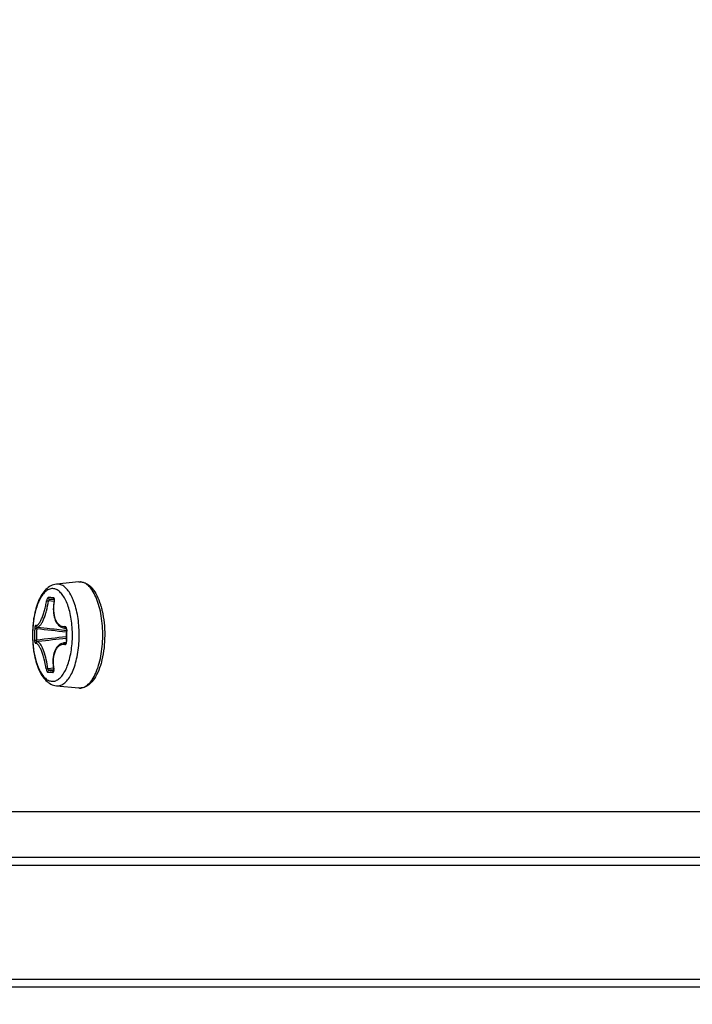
# Model space of a CAD drawing. Header units: millimetres. Extents: x 0 to 420, y 0 to 297.
# Tile 7 of 256: x 88.09 to 92.5, y 56.04 to 62.5. Entities that reach past the tile are written whole.
import ezdxf

# ---------------------------------------------------------------- set-up
doc = ezdxf.new("R2010")
doc.units = ezdxf.units.MM
doc.header["$LTSCALE"] = 23.1
doc.layers.get('0').update_dxf_attribs({"linetype": 'CONTINUOUS'})
doc.layers.add('DIM_PILOTEES', color=7, linetype='CONTINUOUS')
doc.styles.add('TEXTSTYLE_3', font='txt', dxfattribs={"width": 1.071429})
doc.styles.add('TEXTSTYLE_5', font='txt', dxfattribs={"width": 1.142857})
doc.styles.add('TEXTSTYLE_9', font='txt', dxfattribs={"width": 0.952381})
doc.dimstyles.new('DIMSTYLE_2', dxfattribs={"dimtxt": 2.5, "dimasz": 0.1875, "dimexe": 0.125, "dimexo": 0.0625, "dimgap": 1.25, "dimtad": 0, "dimtih": 1, "dimtoh": 1, "dimdsep": 46, "dimtxsty": 'TEXTSTYLE_3', "dimblk": '_FILLED', "dimblk1": '_FILLED', "dimblk2": '_FILLED', "dimcen": 0.09, "dimazin": 2, "dimtfac": 1, "dimtofl": 0, "dimtmove": 0, "dimatfit": 3, "dimldrblk": '_FILLED', "dimfxl": 1, "dimtolj": 1, "dimarcsym": 0})
doc.dimstyles.new('DIMSTYLE_4', dxfattribs={"dimtxt": 2.5, "dimasz": 0.1875, "dimexe": 0.125, "dimexo": 0.0625, "dimgap": 1.25, "dimtad": 0, "dimtih": 1, "dimtoh": 1, "dimdsep": 46, "dimtxsty": 'TEXTSTYLE_5', "dimblk": '_FILLED', "dimblk1": '_FILLED', "dimblk2": '_FILLED', "dimcen": 0.09, "dimazin": 2, "dimtfac": 1, "dimtofl": 0, "dimtmove": 0, "dimatfit": 3, "dimldrblk": '_FILLED', "dimfxl": 1, "dimtolj": 1, "dimarcsym": 0})
doc.dimstyles.new('DIMSTYLE_8', dxfattribs={"dimtxt": 2.5, "dimasz": 0.1875, "dimexe": 0.125, "dimexo": 0.0625, "dimgap": 1.25, "dimtad": 0, "dimtih": 1, "dimtoh": 1, "dimdsep": 46, "dimtxsty": 'TEXTSTYLE_9', "dimblk": '_FILLED', "dimblk1": '_FILLED', "dimblk2": '_FILLED', "dimcen": 0.09, "dimazin": 2, "dimtfac": 1, "dimtofl": 0, "dimtmove": 0, "dimatfit": 3, "dimldrblk": '_FILLED', "dimfxl": 1, "dimtolj": 1, "dimarcsym": 0})

# ---------------------------------------------------------------- blocks, each defined once
blk = doc.blocks.new('_FILLED')
at = {"color": 0, "linetype": 'BYBLOCK'}
blk.add_solid([(0, 0), (-1, 0.167), (-1, -0.167)], dxfattribs=at)
blk = doc.blocks.new('*D9')
at = {"layer": 'DIM_PILOTEES', "color": 2, "linetype": 'CONTINUOUS'}
for p, q in [((67.0415, 106.0416), (64.0594, 106.0416)), ((64.1844, 106.0416), (64.1844, 83.7884)), ((124.0627, 106.0416), (67.0415, 106.0416)), ((64.1844, 53.2465), (64.1844, 78.7884)), ((67.0415, 53.2465), (64.0594, 53.2465)), ((101.3091, 53.2465), (67.0415, 53.2465))]:
    blk.add_line(p, q, dxfattribs=at)
at = {"layer": 'DIM_PILOTEES', "color": 2, "linetype": 'CONTINUOUS', "xscale": 0.1875, "yscale": 0.1875, "zscale": 0.1875}
for p, rotation in [((64.1844, 106.0416), 90), ((64.1844, 53.2465), 270)]:
    blk.add_blockref('_FILLED', p, dxfattribs=dict(at, rotation=rotation))
at = {"layer": 'DIM_PILOTEES', "color": 2, "linetype": 'CONTINUOUS', "insert": (64.1844, 82.5384), "char_height": 2.5, "width": 8.571429, "attachment_point": 2, "line_spacing_factor": 0.9, "style": 'TEXTSTYLE_5'}
blk.add_mtext('{\\ftxt;\\W0.0001;\\H0.0001;\\~}{\\ftxt;\\W2.2857142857;\\H2.5; }{\\ftxt;\\W0.0001;\\H0.0001;\\~}', dxfattribs=at)
blk = doc.blocks.new('*D10')
at = {"layer": 'DIM_PILOTEES', "color": 2, "linetype": 'CONTINUOUS'}
for p, q in [((71.9766, 76.601), (71.9766, 41.9453)), ((176.2736, 76.5867), (176.2736, 41.9453)), ((71.9766, 42.0703), (119.0882, 42.0703)), ((176.2736, 42.0703), (128.7311, 42.0703))]:
    blk.add_line(p, q, dxfattribs=at)
at = {"layer": 'DIM_PILOTEES', "color": 2, "linetype": 'CONTINUOUS', "xscale": 0.1875, "yscale": 0.1875, "zscale": 0.1875, "rotation": 180}
blk.add_blockref('_FILLED', (71.9766, 42.0703), dxfattribs=at)
at = {"layer": 'DIM_PILOTEES', "color": 2, "linetype": 'CONTINUOUS', "xscale": 0.1875, "yscale": 0.1875, "zscale": 0.1875}
blk.add_blockref('_FILLED', (176.2736, 42.0703), dxfattribs=at)
at = {"layer": 'DIM_PILOTEES', "color": 2, "linetype": 'CONTINUOUS', "insert": (123.9097, 43.3203), "char_height": 2.5, "width": 10.714286, "attachment_point": 2, "line_spacing_factor": 0.9, "style": 'TEXTSTYLE_9'}
blk.add_mtext('{\\ftxt;\\W0.0001;\\H0.0001;\\~}{\\ftxt;\\W2.8571428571;\\H2.5; }{\\ftxt;\\W0.0001;\\H0.0001;\\~}', dxfattribs=at)
blk = doc.blocks.new('*D12')
at = {"layer": 'DIM_PILOTEES', "color": 2, "linetype": 'CONTINUOUS'}
for p, q in [((78.3252, 76.5945), (78.3252, 48.861)), ((169.9252, 76.5945), (169.9252, 48.861)), ((78.3252, 48.986), (119.8523, 48.986)), ((169.9252, 48.986), (127.7094, 48.986))]:
    blk.add_line(p, q, dxfattribs=at)
at = {"layer": 'DIM_PILOTEES', "color": 2, "linetype": 'CONTINUOUS', "xscale": 0.1875, "yscale": 0.1875, "zscale": 0.1875, "rotation": 180}
blk.add_blockref('_FILLED', (78.3252, 48.986), dxfattribs=at)
at = {"layer": 'DIM_PILOTEES', "color": 2, "linetype": 'CONTINUOUS', "xscale": 0.1875, "yscale": 0.1875, "zscale": 0.1875}
blk.add_blockref('_FILLED', (169.9252, 48.986), dxfattribs=at)
at = {"layer": 'DIM_PILOTEES', "color": 2, "linetype": 'CONTINUOUS', "insert": (123.7808, 50.236), "char_height": 2.5, "width": 8.035714, "attachment_point": 2, "line_spacing_factor": 0.9, "style": 'TEXTSTYLE_3'}
blk.add_mtext('{\\ftxt;\\W0.0001;\\H0.0001;\\~}{\\ftxt;\\W2.1428571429;\\H2.5; }{\\ftxt;\\W0.0001;\\H0.0001;\\~}', dxfattribs=at)

msp = doc.modelspace()

# ---------------------------------------------------------------- linework, layer by layer
at = {"color": 7, "linetype": 'CONTINUOUS'}
for p, q in [((88.4777, 58.8144), (88.3299, 58.8)), ((88.4777, 58.8144), (88.4888, 58.8147)), ((88.3155, 58.6965), (88.2853, 58.6999)), ((88.3148, 58.7002), (88.3148, 58.7003)), ((88.3148, 58.7003), (88.3148, 58.7001)), ((88.3148, 58.7001), (88.315, 58.6997)), ((88.315, 58.6997), (88.3152, 58.699)), ((88.3143, 58.6859), (88.2778, 58.6897)), ((88.3143, 58.6859), (88.2778, 58.6897)), ((88.3096, 58.6494), (88.3092, 58.6358)), ((88.3092, 58.6358), (88.3096, 58.6225)), ((88.3108, 58.6632), (88.3096, 58.6494)), ((88.3127, 58.6771), (88.3108, 58.6632)), ((88.3151, 58.6904), (88.3127, 58.6771)), ((88.3138, 58.6987), (88.3152, 58.6986)), ((88.316, 58.6888), (88.3149, 58.689)), ((88.3153, 58.6922), (88.3151, 58.6904)), ((88.3152, 58.699), (88.3153, 58.6981)), ((88.3153, 58.6981), (88.3155, 58.6969)), ((88.3155, 58.6939), (88.3153, 58.6922)), ((88.3155, 58.6969), (88.3155, 58.6955)), ((88.3155, 58.6955), (88.3155, 58.6939)), ((88.3096, 58.6225), (88.3107, 58.6096)), ((88.3107, 58.6096), (88.3125, 58.5971)), ((88.3125, 58.5971), (88.315, 58.5852)), ((88.315, 58.5852), (88.3183, 58.574)), ((88.3183, 58.574), (88.3222, 58.5634)), ((88.1872, 58.5096), (88.2002, 58.509)), ((88.2003, 58.5194), (88.2027, 58.5189)), ((88.2009, 58.5182), (88.2007, 58.5174)), ((88.2027, 58.5189), (88.2037, 58.5187)), ((88.2037, 58.5187), (88.2681, 58.5112)), ((88.2681, 58.5112), (88.268, 58.5112)), ((88.3222, 58.5634), (88.3269, 58.5537)), ((88.3269, 58.5537), (88.3321, 58.5448)), ((88.3321, 58.5448), (88.338, 58.5368)), ((88.338, 58.5368), (88.3444, 58.5298)), ((88.3444, 58.5298), (88.3513, 58.5239)), ((88.3513, 58.5239), (88.3587, 58.5191)), ((88.3587, 58.5191), (88.3664, 58.5153)), ((88.3664, 58.5153), (88.3745, 58.5126)), ((88.3745, 58.5126), (88.3827, 58.5112)), ((88.3826, 58.5112), (88.3936, 58.5099)), ((88.3926, 58.5112), (88.3927, 58.5111)), ((88.3927, 58.5111), (88.3929, 58.5109)), ((88.3929, 58.5109), (88.3928, 58.5109)), ((88.3929, 58.5109), (88.3933, 58.5103)), ((88.3933, 58.5103), (88.3938, 58.5095)), ((88.3938, 58.5095), (88.3942, 58.5085)), ((88.3942, 58.5085), (88.3946, 58.5072)), ((88.3946, 58.5072), (88.395, 58.5057)), ((88.395, 58.5057), (88.3952, 58.5041)), ((88.3947, 58.4757), (88.3945, 58.4623)), ((88.3945, 58.4623), (88.3945, 58.4488)), ((88.3945, 58.4488), (88.3946, 58.4353)), ((88.395, 58.4892), (88.3947, 58.4757)), ((88.3954, 58.5006), (88.395, 58.4892)), ((88.3952, 58.5041), (88.3954, 58.5023)), ((88.3954, 58.5023), (88.3954, 58.5006)), ((88.3974, 58.5005), (88.3954, 58.5006)), ((88.2007, 58.4223), (88.201, 58.4222)), ((88.201, 58.4222), (88.2007, 58.4222)), ((88.2013, 58.4223), (88.201, 58.4222)), ((88.2013, 58.4223), (88.2117, 58.4235)), ((88.204, 58.4223), (88.2013, 58.4223)), ((88.3309, 58.3839), (88.3255, 58.3754)), ((88.3368, 58.3914), (88.3309, 58.3839)), ((88.3433, 58.3979), (88.3368, 58.3914)), ((88.3503, 58.4034), (88.3433, 58.3979)), ((88.3577, 58.4079), (88.3503, 58.4034)), ((88.3656, 58.4112), (88.3577, 58.4079)), ((88.3737, 58.4134), (88.3656, 58.4112)), ((88.3785, 58.4141), (88.3737, 58.4134)), ((88.3784, 58.4141), (88.3934, 58.4159)), ((88.3923, 58.4141), (88.392, 58.414)), ((88.3926, 58.4143), (88.3923, 58.414)), ((88.393, 58.415), (88.3926, 58.4143)), ((88.3935, 58.416), (88.393, 58.415)), ((88.3939, 58.4172), (88.3935, 58.416)), ((88.3943, 58.4185), (88.3939, 58.4172)), ((88.3945, 58.4201), (88.3943, 58.4185)), ((88.3947, 58.4218), (88.3945, 58.4201)), ((88.3946, 58.4353), (88.3948, 58.4237)), ((88.3948, 58.4237), (88.3947, 58.4218)), ((88.3968, 58.4236), (88.3948, 58.4237)), ((88.3084, 58.321), (88.3071, 58.3083)), ((88.3104, 58.3332), (88.3084, 58.321)), ((88.3131, 58.3448), (88.3104, 58.3332)), ((88.3166, 58.3558), (88.3131, 58.3448)), ((88.3207, 58.366), (88.3166, 58.3558)), ((88.3255, 58.3754), (88.3207, 58.366)), ((88.3102, 58.2489), (88.2743, 58.2452)), ((88.3102, 58.2489), (88.2743, 58.2452)), ((88.3071, 58.3083), (88.3065, 58.2952)), ((88.3065, 58.2952), (88.3067, 58.2817)), ((88.3067, 58.2817), (88.3076, 58.268)), ((88.3076, 58.268), (88.3093, 58.2542)), ((88.3093, 58.2542), (88.3113, 58.2421)), ((88.3118, 58.2379), (88.2816, 58.2347)), ((88.3118, 58.2379), (88.2816, 58.2347)), ((88.3113, 58.2318), (88.3112, 58.2314)), ((88.3113, 58.2421), (88.3116, 58.2402)), ((88.3125, 58.2421), (88.3113, 58.2421)), ((88.3115, 58.2325), (88.3113, 58.2318)), ((88.3117, 58.2335), (88.3115, 58.2325)), ((88.3116, 58.2402), (88.3118, 58.2382)), ((88.3118, 58.2348), (88.3117, 58.2335)), ((88.3118, 58.2382), (88.3119, 58.2364)), ((88.3119, 58.2364), (88.3118, 58.2348)), ((88.3132, 58.2345), (88.3129, 58.2393)), ((88.3299, 58.1331), (88.4777, 58.1188)), ((88.3299, 58.1331), (88.3332, 58.1329)), ((88.4819, 58.1185), (88.4777, 58.1188)), ((163.5752, 57.3066), (84.6752, 57.3066)), ((163.5752, 57.0066), (84.6752, 57.0066)), ((86.374, 56.9566), (96.6195, 56.9566)), ((96.6195, 56.2066), (86.374, 56.2066)), ((96.5694, 56.1566), (86.4238, 56.1566))]:
    msp.add_line(p, q, dxfattribs=at)
for centre, radius, start, end in [((88.3358, 58.7384), 0.0619, 87.54974, 95.53997), ((88.4838, 58.7502), 0.0644, 85.5449, 87.53715), ((88.164, 55.7115), 3.0025, 87.53024, 87.83536), ((88.1744, 55.7591), 2.9429, 87.53046, 87.83923), ((88.1331, 54.9888), 3.7258, 87.27165, 87.53472), ((88.1492, 55.1667), 3.5358, 87.33272, 87.5371), ((88.3192, 58.7067), 0.00826, 239.99122, 252.52279), ((88.2736, 58.6976), 0.0433, 348.36471, 350.2371), ((88.2728, 58.6977), 0.0441, 350.23447, 352.16776), ((88.0602, 58.495), 0.5839, 12.80418, 13.26785), ((89.4524, 58.4611), 1.2661, 177.80424, 181.28767), ((89.4549, 58.4609), 1.2556, 177.80205, 181.28548), ((89.9687, 73.113), 14.7107, 263.09527, 263.85862), ((90.1559, 74.7284), 16.3266, 263.36034, 263.80923), ((88.389, 58.5672), 0.0564, 263.5338, 273.77343), ((88.3937, 58.5174), 0.00656, 260.36738, 261.95936), ((88.3929, 58.5066), 0.00435, 90.79436, 92.34679), ((89.9124, 43.7659), 14.7665, 95.9, 96.66073), ((90.0025, 43.0165), 15.5107, 95.95049, 96.6298), ((89.7958, 58.4509), 1.3993, 177.9671, 181.11891), ((87.7312, 58.4666), 0.7035, 356.24278, 3.15036), ((87.7061, 58.4666), 0.7732, 356.9706, 2.47802), ((88.3924, 58.4184), 0.00439, 264.56723, 269.26128), ((88.3509, 59.6523), 1.4317, 266.90231, 267.54238), ((88.3577, 59.6375), 1.4049, 266.89696, 267.54392), ((88.3638, 59.9598), 1.7395, 267.55205, 268.11538), ((88.3696, 59.9174), 1.685, 267.54838, 268.0305), ((88.2692, 58.2339), 0.044, 6.99285, 10.73697), ((88.4838, 58.1827), 0.0642, 267.53833, 268.31469)]:
    msp.add_arc(centre, radius, start, end, dxfattribs=at)
for points, knots in [([(88.3299, 58.8), (88.317, 58.7988), (88.2912, 58.7906), (88.2589, 58.7655), (88.2325, 58.7309), (88.2111, 58.6887), (88.1942, 58.6398), (88.1774, 58.5656), (88.1694, 58.4666), (88.1774, 58.3676), (88.1942, 58.2933), (88.2111, 58.2444), (88.2325, 58.2022), (88.2589, 58.1677), (88.2912, 58.1425), (88.317, 58.1344), (88.3299, 58.1331)], [0, 0, 0, 0, 0.048999, 0.099222, 0.15299, 0.212252, 0.277583, 0.34837, 0.500006, 0.65164, 0.722426, 0.787756, 0.847015, 0.900781, 0.950999, 1, 1, 1, 1]), ([(88.3064, 58.7706), (88.2978, 58.7709), (88.279, 58.7671), (88.2537, 58.7493), (88.2312, 58.7213), (88.2115, 58.684), (88.1953, 58.6387), (88.1832, 58.587), (88.1755, 58.5308), (88.1716, 58.4529), (88.1772, 58.3758), (88.1927, 58.3037), (88.2082, 58.2571), (88.2273, 58.2182), (88.2493, 58.1884), (88.274, 58.1685), (88.2928, 58.163), (88.3016, 58.1626)], [0, 0, 0, 0, 0.036611, 0.078228, 0.128201, 0.187532, 0.255678, 0.331164, 0.411923, 0.495532, 0.660723, 0.737372, 0.807034, 0.868099, 0.919813, 0.962826, 1, 1, 1, 1]), ([(88.4336, 58.5052), (88.4317, 58.5398), (88.4253, 58.5899), (88.4084, 58.6522), (88.3928, 58.6918), (88.3745, 58.7244), (88.3539, 58.7493), (88.3312, 58.7657), (88.3144, 58.7702), (88.3064, 58.7706)], [0, 0, 0, 0, 0.33075, 0.481199, 0.617087, 0.736212, 0.837925, 0.924043, 1, 1, 1, 1]), ([(88.4785, 58.5), (88.4777, 58.5199), (88.4745, 58.5587), (88.4652, 58.6146), (88.4538, 58.6583), (88.4426, 58.6902), (88.4308, 58.7179), (88.4145, 58.7478), (88.3916, 58.7761), (88.3663, 58.7947), (88.3473, 58.7999), (88.3385, 58.8003)], [0, 0, 0, 0, 0.168727, 0.330474, 0.481171, 0.551305, 0.617476, 0.736884, 0.838662, 0.924539, 1, 1, 1, 1]), ([(88.4819, 58.1185), (88.4918, 58.1182), (88.5132, 58.1228), (88.5418, 58.1433), (88.5674, 58.1753), (88.5897, 58.2178), (88.6082, 58.2693), (88.622, 58.328), (88.6309, 58.3919), (88.6343, 58.4586), (88.6322, 58.5256), (88.6246, 58.5904), (88.6119, 58.6506), (88.5945, 58.704), (88.573, 58.7487), (88.5481, 58.7833), (88.5203, 58.8066), (88.4988, 58.8137), (88.4888, 58.8145)], [0, 0, 0, 0, 0.036585, 0.07823, 0.12818, 0.187392, 0.255329, 0.330539, 0.410994, 0.494312, 0.577937, 0.659293, 0.735941, 0.805754, 0.867117, 0.919238, 0.96265, 1, 1, 1, 1]), ([(88.4888, 58.8147), (88.4959, 58.8144), (88.5102, 58.8118), (88.5377, 58.7994), (88.5686, 58.7708), (88.5976, 58.7236), (88.6119, 58.6867), (88.6182, 58.6666)], [0, 0, 0, 0, 0.101934, 0.20635, 0.432164, 0.69504, 1, 1, 1, 1]), ([(88.2774, 58.7119), (88.2761, 58.7119), (88.2731, 58.7101), (88.2699, 58.7054), (88.2671, 58.6988), (88.2658, 58.6937), (88.2654, 58.691)], [0, 0, 0, 0, 0.152081, 0.3802, 0.674814, 1, 1, 1, 1]), ([(88.2774, 58.7119), (88.2769, 58.7092), (88.2778, 58.7034), (88.2828, 58.7002), (88.2853, 58.6999)], [0, 0, 0, 0, 0.51552, 1, 1, 1, 1]), ([(88.2853, 58.6999), (88.2836, 58.7), (88.2799, 58.6962), (88.2784, 58.6923), (88.2778, 58.6897)], [0, 0, 0, 0, 0.395798, 1, 1, 1, 1]), ([(88.3105, 58.7104), (88.3101, 58.7084), (88.3104, 58.704), (88.3133, 58.7005), (88.315, 58.6995)], [0, 0, 0, 0, 0.514194, 1, 1, 1, 1]), ([(88.3169, 58.6983), (88.3168, 58.6999), (88.3165, 58.7029), (88.3153, 58.7068), (88.3133, 58.7096), (88.3114, 58.7104), (88.3105, 58.7104)], [0, 0, 0, 0, 0.330965, 0.605312, 0.820685, 1, 1, 1, 1]), ([(88.1934, 58.5296), (88.1948, 58.5292), (88.1979, 58.5289), (88.2027, 58.5304), (88.2076, 58.5337), (88.2148, 58.5407), (88.2238, 58.5538), (88.2338, 58.574), (88.2435, 58.599), (88.2522, 58.6277), (88.2597, 58.6587), (88.2637, 58.6802), (88.2654, 58.691)], [0, 0, 0, 0, 0.023321, 0.049166, 0.080004, 0.117223, 0.212628, 0.335582, 0.482225, 0.646611, 0.821678, 1, 1, 1, 1]), ([(88.2037, 58.5187), (88.2114, 58.5178), (88.2242, 58.5291), (88.2358, 58.5469), (88.2464, 58.5685), (88.2561, 58.5946), (88.2681, 58.6352), (88.2746, 58.6675), (88.2778, 58.6897)], [0, 0, 0, 0, 0.12024, 0.218668, 0.342884, 0.489123, 0.651827, 1, 1, 1, 1]), ([(88.2654, 58.691), (88.2671, 58.6912), (88.2713, 58.6908), (88.2754, 58.6902), (88.2778, 58.6897)], [0, 0, 0, 0, 0.412117, 1, 1, 1, 1]), ([(88.316, 58.6888), (88.3117, 58.6678), (88.308, 58.6271), (88.3167, 58.5784), (88.3328, 58.548), (88.3478, 58.5319), (88.3659, 58.5223), (88.379, 58.5209), (88.3854, 58.5213)], [0, 0, 0, 0, 0.313766, 0.590336, 0.707998, 0.812016, 0.906876, 1, 1, 1, 1]), ([(88.3165, 58.6917), (88.3167, 58.6934), (88.3169, 58.6955), (88.3169, 58.6977), (88.3169, 58.6983)], [0, 0, 0, 0, 0.758954, 1, 1, 1, 1]), ([(88.6182, 58.6666), (88.6192, 58.6636), (88.6229, 58.6511), (88.6262, 58.6386), (88.6285, 58.629)], [0, 0, 0, 0, 0.244519, 1, 1, 1, 1]), ([(88.6295, 58.6244), (88.6354, 58.5988), (88.6439, 58.5454), (88.6478, 58.4639), (88.6433, 58.3826), (88.6345, 58.3295), (88.6284, 58.3039)], [0, 0, 0, 0, 0.244626, 0.500757, 0.756497, 1, 1, 1, 1]), ([(88.1934, 58.5296), (88.1927, 58.5298), (88.1912, 58.5286), (88.1902, 58.5266), (88.1888, 58.5229), (88.1878, 58.5172), (88.1873, 58.5123), (88.1872, 58.5096)], [0, 0, 0, 0, 0.107961, 0.200188, 0.320577, 0.632008, 1, 1, 1, 1]), ([(88.1934, 58.5296), (88.1933, 58.5274), (88.1944, 58.5228), (88.1982, 58.52), (88.2003, 58.5194)], [0, 0, 0, 0, 0.505341, 1, 1, 1, 1]), ([(88.2007, 58.5174), (88.2006, 58.5169), (88.2002, 58.5141), (88.2001, 58.5113), (88.2002, 58.509)], [0, 0, 0, 0, 0.193561, 1, 1, 1, 1]), ([(88.2015, 58.5191), (88.2015, 58.5191), (88.2012, 58.5189), (88.201, 58.5185), (88.2009, 58.5182)], [0, 0, 0, 0, 0.168899, 1, 1, 1, 1]), ([(88.3956, 58.5123), (88.3947, 58.5148), (88.3924, 58.5192), (88.3875, 58.5214), (88.3854, 58.5213)], [0, 0, 0, 0, 0.563219, 1, 1, 1, 1]), ([(88.3854, 58.5213), (88.3854, 58.5189), (88.3865, 58.5143), (88.3905, 58.5113), (88.3926, 58.5109)], [0, 0, 0, 0, 0.533297, 1, 1, 1, 1]), ([(88.3974, 58.5005), (88.3974, 58.5016), (88.3974, 58.5056), (88.3967, 58.5096), (88.3956, 58.5123)], [0, 0, 0, 0, 0.260129, 1, 1, 1, 1]), ([(88.1866, 58.4326), (88.1882, 58.4325), (88.1926, 58.4326), (88.1969, 58.4326), (88.1996, 58.4327)], [0, 0, 0, 0, 0.379796, 1, 1, 1, 1]), ([(88.1866, 58.4326), (88.1867, 58.4276), (88.1872, 58.4216), (88.1893, 58.4152), (88.1903, 58.4131), (88.1917, 58.4117), (88.1925, 58.4118)], [0, 0, 0, 0, 0.671625, 0.79368, 0.888487, 1, 1, 1, 1]), ([(88.1925, 58.4118), (88.1924, 58.4142), (88.1938, 58.4192), (88.1984, 58.4219), (88.2007, 58.4222)], [0, 0, 0, 0, 0.505528, 1, 1, 1, 1]), ([(88.2619, 58.2443), (88.2588, 58.2659), (88.2527, 58.2975), (88.2414, 58.3373), (88.2321, 58.363), (88.2224, 58.3841), (88.2137, 58.3981), (88.2065, 58.4059), (88.2008, 58.4105), (88.1955, 58.4123), (88.1925, 58.4118)], [0, 0, 0, 0, 0.348011, 0.511658, 0.658816, 0.783395, 0.88119, 0.919644, 0.951513, 1, 1, 1, 1]), ([(88.1996, 58.4327), (88.1996, 58.4315), (88.1995, 58.4291), (88.1997, 58.4259), (88.2, 58.4238), (88.2004, 58.4225), (88.2007, 58.4223)], [0, 0, 0, 0, 0.353907, 0.661091, 0.88388, 1, 1, 1, 1]), ([(88.21, 58.4204), (88.2095, 58.4206), (88.2076, 58.4215), (88.2056, 58.4221), (88.204, 58.4223)], [0, 0, 0, 0, 0.268576, 1, 1, 1, 1]), ([(88.2743, 58.2452), (88.2716, 58.2655), (88.2647, 58.3042), (88.2518, 58.3498), (88.2392, 58.381), (88.2298, 58.3989), (88.2206, 58.4121), (88.2135, 58.4185), (88.21, 58.4204)], [0, 0, 0, 0, 0.322362, 0.619441, 0.746114, 0.852849, 0.937387, 1, 1, 1, 1]), ([(88.3016, 58.1626), (88.3095, 58.1622), (88.3265, 58.1653), (88.3498, 58.18), (88.371, 58.2036), (88.3899, 58.2352), (88.406, 58.274), (88.4239, 58.3358), (88.4309, 58.3859), (88.4332, 58.4205)], [0, 0, 0, 0, 0.076213, 0.161239, 0.261523, 0.379553, 0.515028, 0.665896, 1, 1, 1, 1]), ([(88.3845, 58.4036), (88.3782, 58.4044), (88.3651, 58.4038), (88.3468, 58.3955), (88.3315, 58.3805), (88.3197, 58.3597), (88.3116, 58.3343), (88.3061, 58.2946), (88.3085, 58.2631), (88.3125, 58.2421)], [0, 0, 0, 0, 0.094155, 0.188536, 0.291174, 0.407348, 0.538652, 0.683691, 1, 1, 1, 1]), ([(88.3332, 58.1329), (88.342, 58.1325), (88.3611, 58.136), (88.3872, 58.1529), (88.4108, 58.1798), (88.4317, 58.2159), (88.4495, 58.26), (88.4689, 58.3301), (88.4761, 58.3867), (88.4782, 58.4257)], [0, 0, 0, 0, 0.075659, 0.16041, 0.260779, 0.379159, 0.515086, 0.66631, 1, 1, 1, 1]), ([(88.3845, 58.4036), (88.3845, 58.406), (88.3857, 58.4107), (88.3899, 58.4137), (88.392, 58.414)], [0, 0, 0, 0, 0.532597, 1, 1, 1, 1]), ([(88.3845, 58.4036), (88.3855, 58.4035), (88.3879, 58.4037), (88.3923, 58.4065), (88.3943, 58.4104), (88.3953, 58.4131)], [0, 0, 0, 0, 0.210951, 0.439158, 1, 1, 1, 1]), ([(88.3953, 58.4131), (88.3955, 58.4139), (88.3965, 58.4173), (88.3968, 58.4209), (88.3968, 58.4236)], [0, 0, 0, 0, 0.238752, 1, 1, 1, 1]), ([(88.6182, 58.2665), (88.6116, 58.2455), (88.5967, 58.2074), (88.5662, 58.159), (88.5333, 58.1306), (88.5042, 58.1196), (88.4892, 58.1182), (88.4819, 58.1185)], [0, 0, 0, 0, 0.306445, 0.568785, 0.793272, 0.89761, 1, 1, 1, 1]), ([(88.6284, 58.3039), (88.6277, 58.3007), (88.6246, 58.2881), (88.6211, 58.2757), (88.6182, 58.2665)], [0, 0, 0, 0, 0.255365, 1, 1, 1, 1]), ([(88.2619, 58.2443), (88.2636, 58.2439), (88.2678, 58.2443), (88.2719, 58.2447), (88.2743, 58.2452)], [0, 0, 0, 0, 0.412048, 1, 1, 1, 1]), ([(88.2619, 58.2443), (88.2626, 58.2391), (88.2647, 58.232), (88.2692, 58.2248), (88.2722, 58.2228), (88.2735, 58.2227)], [0, 0, 0, 0, 0.614482, 0.845784, 1, 1, 1, 1]), ([(88.2735, 58.2227), (88.273, 58.2254), (88.2741, 58.2311), (88.2791, 58.2344), (88.2816, 58.2347)], [0, 0, 0, 0, 0.514456, 1, 1, 1, 1]), ([(88.2743, 58.2452), (88.2749, 58.2426), (88.2764, 58.2386), (88.2799, 58.2347), (88.2816, 58.2347)], [0, 0, 0, 0, 0.600256, 1, 1, 1, 1]), ([(88.3066, 58.2213), (88.3062, 58.2234), (88.3067, 58.2279), (88.3096, 58.2313), (88.3114, 58.2323)], [0, 0, 0, 0, 0.512761, 1, 1, 1, 1]), ([(88.3066, 58.2213), (88.3075, 58.2212), (88.3097, 58.222), (88.3118, 58.2251), (88.313, 58.2294), (88.3132, 58.2327), (88.3132, 58.2345)], [0, 0, 0, 0, 0.174884, 0.387035, 0.663541, 1, 1, 1, 1])]:
    msp.add_open_spline(points, degree=3, knots=knots, dxfattribs=at)
msp.add_open_spline([(88.392, 58.414), (88.3875, 58.4146), (88.3829, 58.4146), (88.3785, 58.4141)], degree=3, dxfattribs=at)

# ---------------------------------------------------------------- dimensions: what is measured, and where the dimension line sits
at = {"layer": 'DIM_PILOTEES', "color": 2, "linetype": 'CONTINUOUS'}
for base, p1, p2, angle, text, dimstyle, picture, middle in [((64.1844, 53.2465), (124.1252, 106.0416), (101.3716, 53.2465), 270, '{\\ftxt;\\W0.0001;\\H0.0001;\\~}{\\ftxt;\\W2.2857142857;\\H2.5; }{\\ftxt;\\W0.0001;\\H0.0001;\\~}', 'DIMSTYLE_4', '*D9', (61.3273, 80.0384)), ((78.3252, 48.986), (169.9252, 76.657), (78.3252, 76.657), 180, '{\\ftxt;\\W0.0001;\\H0.0001;\\~}{\\ftxt;\\W2.1428571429;\\H2.5; }{\\ftxt;\\W0.0001;\\H0.0001;\\~}', 'DIMSTYLE_2', '*D12', (121.1023, 47.736))]:
    dim = msp.add_linear_dim(base=base, p1=p1, p2=p2, angle=angle, text=text, dimstyle=dimstyle, dxfattribs=at)
    dim.commit()
    dim.dimension.update_dxf_attribs({"geometry": picture, "text_midpoint": middle, "dimtype": 160})
dim = msp.add_linear_dim(base=(176.2736, 42.0703), p1=(71.9766, 76.6635), p2=(176.2736, 76.6492), text='{\\ftxt;\\W0.0001;\\H0.0001;\\~}{\\ftxt;\\W2.8571428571;\\H2.5; }{\\ftxt;\\W0.0001;\\H0.0001;\\~}', dimstyle='DIMSTYLE_8', dxfattribs=at)
dim.commit()
dim.dimension.update_dxf_attribs({"geometry": '*D10', "text_midpoint": (120.3382, 40.8203), "dimtype": 160})

doc.saveas('drawing.dxf')
